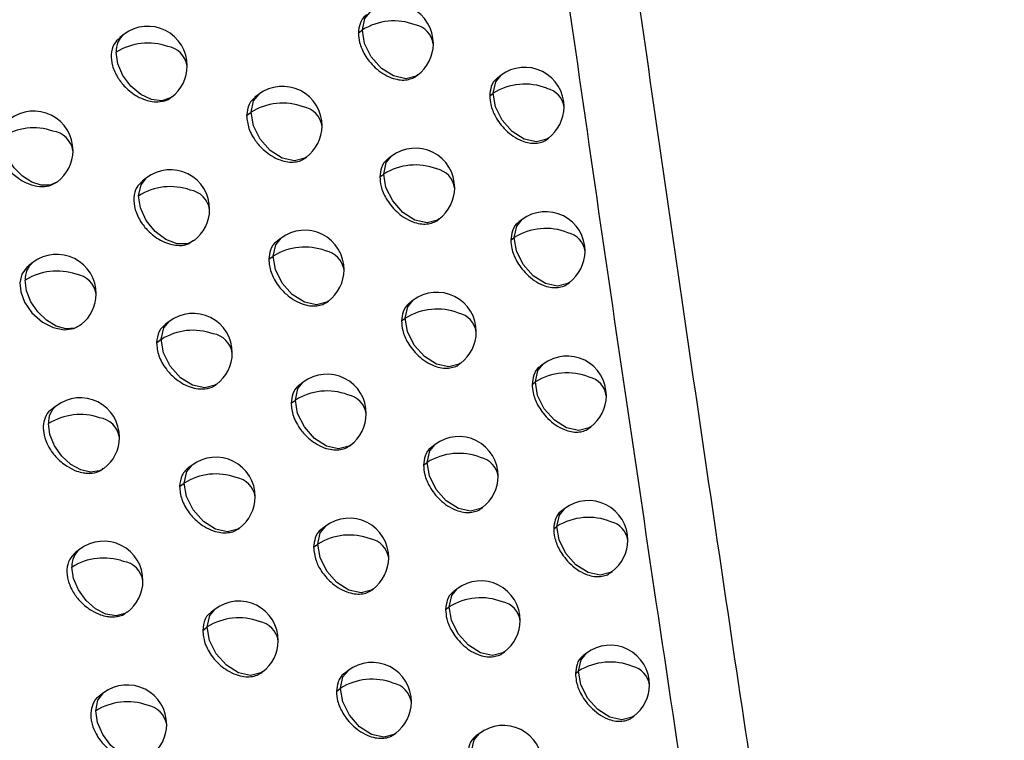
# Model space of a CAD drawing. Header units: millimetres. Extents: x 12 to 1209, y -252 to 1182.
# Tile 37 of 162: x 923 to 936, y 18 to 27. Entities that reach past the tile are written whole.
import ezdxf

# ---------------------------------------------------------------- set-up
doc = ezdxf.new("R2010")
doc.units = ezdxf.units.MM

msp = doc.modelspace()

# ---------------------------------------------------------------- linework, layer by layer
at = {"color": 7, "linetype": 'Continuous', "lineweight": 25}
for p, q in [((927.682, 26.899), (927.733, 26.937)), ((924.706, 26.883), (924.65, 26.84)), ((928.421, 26.355), (928.436, 26.366)), ((929.495, 26.362), (929.455, 26.331)), ((926.42, 26.12), (926.369, 26.082)), ((929.351, 26.102), (929.394, 26.134)), ((926.263, 25.85), (926.32, 25.893)), ((930.077, 25.548), (930.097, 25.564)), ((927.012, 25.314), (927.023, 25.322)), ((928.105, 25.335), (928.061, 25.302)), ((924.992, 25.061), (924.937, 25.019)), ((927.955, 25.071), (928.005, 25.108)), ((928.692, 24.525), (928.708, 24.537)), ((929.762, 24.529), (929.723, 24.5)), ((926.7, 24.293), (926.651, 24.257)), ((929.619, 24.27), (929.661, 24.302)), ((925.588, 24.258), (925.594, 24.263)), ((926.544, 24.025), (926.599, 24.066)), ((923.549, 23.987), (923.49, 23.942)), ((930.344, 23.715), (930.364, 23.731)), ((927.291, 23.487), (927.302, 23.495)), ((928.38, 23.505), (928.336, 23.472)), ((928.231, 23.242), (928.279, 23.278)), ((924.169, 23.203), (924.152, 23.189)), ((925.28, 23.237), (925.226, 23.196)), ((925.118, 22.964), (925.179, 23.01)), ((928.966, 22.694), (928.982, 22.707)), ((930.032, 22.695), (929.993, 22.666)), ((925.875, 22.434), (925.882, 22.439)), ((926.982, 22.465), (926.934, 22.429)), ((929.89, 22.437), (929.931, 22.468)), ((923.846, 22.166), (923.788, 22.123)), ((926.828, 22.198), (926.882, 22.238)), ((930.613, 21.881), (930.634, 21.897)), ((927.572, 21.658), (927.585, 21.667)), ((928.657, 21.673), (928.614, 21.641)), ((925.57, 21.411), (925.517, 21.372)), ((928.51, 21.411), (928.557, 21.446)), ((925.41, 21.139), (925.47, 21.184)), ((929.242, 20.862), (929.26, 20.875)), ((930.305, 20.86), (930.267, 20.832)), ((926.164, 20.607), (926.173, 20.613)), ((927.267, 20.636), (927.22, 20.601)), ((930.164, 20.603), (930.204, 20.633)), ((930.204, 20.633), (930.204, 20.633)), ((927.114, 20.369), (927.167, 20.409)), ((924.145, 20.344), (924.087, 20.301)), ((930.884, 20.045), (930.907, 20.062)), ((927.856, 19.828), (927.87, 19.838)), ((928.937, 19.84), (928.895, 19.808)), ((925.863, 19.584), (925.811, 19.545)), ((928.791, 19.578), (928.837, 19.613)), ((925.705, 19.313), (925.763, 19.357)), ((929.521, 19.028), (929.54, 19.042)), ((930.58, 19.024), (930.543, 18.996)), ((926.456, 18.779), (926.466, 18.786)), ((927.555, 18.805), (927.509, 18.77)), ((930.441, 18.767), (930.48, 18.796)), ((930.48, 18.796), (930.48, 18.796)), ((924.446, 18.519), (924.39, 18.478)), ((927.403, 18.539), (927.454, 18.578)), ((931.159, 18.208), (931.183, 18.225)), ((928.143, 17.996), (928.157, 18.007)), ((929.22, 18.005), (929.179, 17.974))]:
    msp.add_line(p, q, dxfattribs=at)
at = {"color": 7, "linetype": 'Continuous', "lineweight": 25, "flags": 128}
for points in [[(927.733, 26.937), (927.765, 27.082), (927.833, 27.164)], [(928.436, 26.366), (928.415, 26.352), (928.284, 26.318), (928.13, 26.353), (927.976, 26.45), (927.847, 26.595), (927.762, 26.766), (927.733, 26.936)], [(925.309, 26.085), (925.295, 26.075), (925.185, 26.038), (925.055, 26.053), (924.919, 26.116), (924.793, 26.222), (924.692, 26.358), (924.627, 26.508), (924.606, 26.655)], [(929.394, 26.134), (929.427, 26.279), (929.495, 26.362)], [(926.32, 25.893), (926.352, 26.037), (926.42, 26.12)], [(929.394, 26.134), (929.394, 26.134), (929.394, 26.134), (929.394, 26.134), (929.394, 26.134), (929.394, 26.134), (929.394, 26.134), (929.394, 26.134), (929.394, 26.134)], [(930.097, 25.564), (930.076, 25.55), (929.945, 25.516), (929.791, 25.55), (929.638, 25.647), (929.508, 25.792), (929.423, 25.963), (929.394, 26.134)], [(927.023, 25.322), (927.002, 25.308), (926.87, 25.274), (926.716, 25.308), (926.563, 25.405), (926.434, 25.55), (926.348, 25.721), (926.32, 25.892)], [(923.859, 25.01), (923.766, 24.967), (923.654, 24.965), (923.533, 25.004), (923.414, 25.079), (923.308, 25.185), (923.225, 25.312), (923.172, 25.447), (923.155, 25.579)], [(928.005, 25.108), (928.037, 25.253), (928.105, 25.335)], [(924.891, 24.833), (924.921, 24.971), (924.992, 25.061)], [(928.708, 24.537), (928.687, 24.523), (928.555, 24.49), (928.401, 24.524), (928.248, 24.621), (928.119, 24.766), (928.033, 24.937), (928.005, 25.108)], [(925.594, 24.263), (925.512, 24.223), (925.379, 24.221), (925.236, 24.275), (925.099, 24.379), (924.988, 24.519), (924.915, 24.677), (924.891, 24.833)], [(929.661, 24.302), (929.694, 24.447), (929.762, 24.529)], [(926.599, 24.066), (926.632, 24.211), (926.7, 24.293)], [(929.661, 24.302), (929.661, 24.302), (929.661, 24.302), (929.661, 24.302), (929.661, 24.302), (929.661, 24.302), (929.661, 24.302), (929.661, 24.302), (929.661, 24.302)], [(930.364, 23.731), (930.344, 23.717), (930.212, 23.684), (930.058, 23.718), (929.905, 23.815), (929.776, 23.96), (929.69, 24.131), (929.661, 24.302)], [(927.302, 23.495), (927.282, 23.481), (927.15, 23.448), (926.996, 23.482), (926.843, 23.579), (926.714, 23.724), (926.628, 23.895), (926.599, 24.066)], [(923.492, 23.939), (923.473, 23.928), (923.407, 23.838), (923.382, 23.728), (923.392, 23.612), (923.441, 23.481), (923.534, 23.346), (923.669, 23.227), (923.805, 23.159), (923.943, 23.131), (924.066, 23.145), (924.169, 23.203), (924.169, 23.203)], [(924.152, 23.189), (924.078, 23.152), (923.965, 23.144), (923.841, 23.178), (923.719, 23.252), (923.609, 23.358), (923.522, 23.486), (923.467, 23.625), (923.449, 23.76)], [(928.279, 23.278), (928.312, 23.422), (928.38, 23.505)], [(928.982, 22.707), (928.961, 22.693), (928.83, 22.659), (928.676, 22.694), (928.523, 22.791), (928.393, 22.936), (928.308, 23.107), (928.279, 23.277)], [(925.179, 23.01), (925.212, 23.154), (925.28, 23.237)], [(925.882, 22.439), (925.861, 22.425), (925.73, 22.391), (925.576, 22.425), (925.423, 22.522), (925.293, 22.667), (925.208, 22.838), (925.179, 23.009)], [(929.931, 22.468), (929.964, 22.613), (930.032, 22.695)], [(926.882, 22.238), (926.914, 22.383), (926.982, 22.465)], [(929.931, 22.468), (929.931, 22.468), (929.931, 22.468), (929.931, 22.468), (929.931, 22.468), (929.931, 22.468), (929.931, 22.468), (929.931, 22.468), (929.931, 22.468)], [(930.634, 21.897), (930.613, 21.883), (930.482, 21.85), (930.328, 21.884), (930.175, 21.981), (930.045, 22.126), (929.96, 22.297), (929.931, 22.468)], [(927.585, 21.667), (927.564, 21.653), (927.432, 21.62), (927.278, 21.654), (927.125, 21.751), (926.996, 21.896), (926.91, 22.067), (926.882, 22.238)], [(924.448, 21.368), (924.394, 21.338), (924.281, 21.321), (924.155, 21.35), (924.028, 21.421), (923.913, 21.527), (923.822, 21.658), (923.764, 21.8), (923.745, 21.939)], [(928.557, 21.446), (928.589, 21.591), (928.657, 21.673)], [(925.47, 21.184), (925.502, 21.329), (925.57, 21.411)], [(929.26, 20.875), (929.239, 20.861), (929.107, 20.827), (928.953, 20.862), (928.8, 20.959), (928.671, 21.104), (928.585, 21.275), (928.557, 21.446)], [(926.173, 20.613), (926.152, 20.599), (926.02, 20.566), (925.866, 20.6), (925.713, 20.697), (925.584, 20.842), (925.498, 21.013), (925.47, 21.184)], [(930.204, 20.633), (930.237, 20.778), (930.305, 20.86)], [(927.167, 20.409), (927.199, 20.553), (927.267, 20.636)], [(930.907, 20.062), (930.886, 20.048), (930.755, 20.014), (930.601, 20.049), (930.447, 20.146), (930.318, 20.291), (930.233, 20.462), (930.204, 20.633)], [(927.87, 19.838), (927.849, 19.824), (927.717, 19.79), (927.563, 19.824), (927.41, 19.922), (927.281, 20.067), (927.195, 20.237), (927.167, 20.408)], [(924.747, 19.546), (924.715, 19.526), (924.604, 19.498), (924.475, 19.519), (924.343, 19.586), (924.223, 19.693), (924.126, 19.826), (924.064, 19.973), (924.044, 20.116)], [(928.837, 19.613), (928.869, 19.757), (928.937, 19.84)], [(925.763, 19.357), (925.795, 19.502), (925.863, 19.584)], [(929.54, 19.042), (929.519, 19.028), (929.387, 18.994), (929.233, 19.028), (929.08, 19.126), (928.951, 19.271), (928.865, 19.442), (928.837, 19.612)], [(926.466, 18.786), (926.445, 18.772), (926.313, 18.739), (926.159, 18.773), (926.006, 18.87), (925.877, 19.015), (925.791, 19.186), (925.763, 19.357)], [(930.48, 18.796), (930.512, 18.941), (930.58, 19.024)], [(927.454, 18.578), (927.487, 18.722), (927.555, 18.805)], [(931.183, 18.225), (931.162, 18.211), (931.03, 18.178), (930.876, 18.212), (930.723, 18.309), (930.594, 18.454), (930.508, 18.625), (930.48, 18.796)], [(924.345, 18.292), (924.372, 18.425), (924.446, 18.519)], [(928.157, 18.007), (928.136, 17.993), (928.005, 17.959), (927.851, 17.993), (927.698, 18.09), (927.568, 18.235), (927.483, 18.406), (927.454, 18.577)], [(925.048, 17.721), (925.044, 17.719), (924.936, 17.676), (924.804, 17.686), (924.666, 17.748), (924.538, 17.853), (924.434, 17.99), (924.367, 18.142), (924.345, 18.292)], [(929.119, 17.778), (929.152, 17.923), (929.22, 18.005)]]:
    msp.add_lwpolyline(points, dxfattribs=at)
at = {"color": 7, "linetype": 'Continuous', "lineweight": 25}
for centre, radius, start, end in [((928.135, 26.765), 0.5, 359.5093, 127.0492), ((928.135, 26.291), 0.761, 69.2557, 121.9622), ((925.008, 26.484), 0.5, 359.5715, 127.0492), ((928.154, 26.931), 0.421, 179.2705, 179.3192), ((928.347, 26.717), 0.291, 8.614, 78.4528), ((924.873, 26.673), 0.268, 128.4814, 183.9053), ((925.009, 26.012), 0.759, 70.7077, 122.06), ((925.215, 26.436), 0.296, 8.625, 81.4145), ((928.135, 26.765), 0.5, 307.0492, 359.5093), ((925.008, 26.484), 0.5, 307.0492, 359.5715), ((929.796, 25.963), 0.5, 359.4938, 127.0492), ((926.721, 25.721), 0.5, 359.5301, 127.0492), ((929.797, 25.489), 0.761, 68.445, 121.9476), ((930.014, 25.918), 0.285, 8.0996, 77.2674), ((923.557, 25.407), 0.5, 359.6103, 127.0492), ((926.722, 25.248), 0.76, 69.9113, 121.9915), ((926.929, 25.67), 0.296, 9.0344, 79.3888), ((929.796, 25.963), 0.5, 307.0492, 359.4938), ((926.741, 25.887), 0.421, 179.2705, 179.3328), ((923.558, 24.937), 0.757, 71.3267, 122.1303), ((923.759, 25.356), 0.301, 9.107, 82.1677), ((926.721, 25.721), 0.5, 307.0492, 359.5301), ((923.557, 25.407), 0.5, 307.2058, 359.6103), ((928.406, 24.936), 0.5, 359.5021, 127.0492), ((925.293, 24.662), 0.5, 359.5597, 127.0492), ((928.407, 24.462), 0.761, 69.1147, 121.9521), ((928.619, 24.889), 0.29, 8.5244, 78.2515), ((928.426, 25.103), 0.421, 179.2705, 179.3165), ((925.294, 24.189), 0.759, 70.5433, 122.0398), ((925.496, 24.608), 0.301, 9.4531, 80.2575), ((928.406, 24.936), 0.5, 307.0492, 359.5021), ((925.293, 24.662), 0.5, 307.0492, 359.5597), ((930.063, 24.13), 0.5, 359.4891, 127.0492), ((927.001, 23.894), 0.5, 359.5209, 127.0492), ((930.064, 23.656), 0.761, 68.3174, 121.9424), ((930.282, 24.086), 0.284, 8.0195, 77.0802), ((927.002, 23.421), 0.76, 69.7599, 121.9771), ((923.851, 23.588), 0.5, 359.5966, 127.0492), ((927.021, 24.061), 0.421, 179.2705, 179.3302), ((927.21, 23.844), 0.295, 8.9378, 79.1772), ((930.063, 24.13), 0.5, 307.0492, 359.4891), ((923.719, 23.777), 0.27, 128.7837, 183.611), ((923.852, 23.118), 0.758, 71.1525, 122.1052), ((924.055, 23.538), 0.3, 8.9721, 81.9594), ((927.001, 23.894), 0.5, 307.0492, 359.5209), ((923.851, 23.588), 0.5, 309.1645, 359.5966), ((928.681, 23.106), 0.5, 359.4954, 127.0492), ((925.581, 22.838), 0.5, 359.5484, 127.0492), ((928.682, 22.632), 0.761, 68.9763, 121.943), ((928.7, 23.272), 0.421, 179.2705, 179.3137), ((928.895, 23.059), 0.289, 8.4366, 78.053), ((925.582, 22.365), 0.759, 70.3819, 122.0208), ((925.785, 22.785), 0.3, 9.3377, 80.0489), ((928.681, 23.106), 0.5, 307.0492, 359.4954), ((925.6, 23.004), 0.421, 179.2706, 179.3418), ((925.581, 22.838), 0.5, 307.0492, 359.5484), ((930.333, 22.296), 0.5, 359.4849, 127.0492), ((927.283, 22.066), 0.5, 359.5121, 127.0492), ((930.334, 21.822), 0.761, 68.192, 121.9379), ((930.552, 22.253), 0.283, 7.941, 76.8956), ((927.284, 21.593), 0.76, 69.6114, 121.9637), ((927.493, 22.017), 0.294, 8.8429, 78.9685), ((930.333, 22.296), 0.5, 307.0492, 359.4849), ((924.014, 21.956), 0.27, 128.6908, 183.7019), ((924.147, 21.767), 0.5, 359.5833, 127.0492), ((927.303, 22.233), 0.421, 179.2705, 179.3276), ((924.148, 21.296), 0.758, 70.9816, 122.0813), ((927.283, 22.066), 0.5, 307.0492, 359.5121), ((924.352, 21.718), 0.298, 8.8398, 81.7535), ((928.958, 21.274), 0.5, 359.4891, 127.0492), ((924.147, 21.767), 0.5, 307.0492, 359.5833), ((928.959, 20.8), 0.761, 68.8405, 121.9347), ((925.871, 21.012), 0.5, 359.5376, 127.0492), ((928.978, 21.441), 0.421, 179.2705, 179.311), ((929.173, 21.228), 0.288, 8.3506, 77.8573), ((925.872, 20.539), 0.76, 70.2235, 122.0029), ((928.958, 21.274), 0.5, 307.0492, 359.4891), ((925.891, 21.179), 0.421, 179.2705, 179.3395), ((926.077, 20.96), 0.299, 9.2365, 79.831), ((925.871, 21.012), 0.5, 307.0492, 359.5376), ((930.606, 20.461), 0.5, 359.481, 127.0492), ((927.568, 20.237), 0.5, 359.5037, 127.0492), ((930.607, 19.987), 0.761, 68.069, 121.9342), ((930.826, 20.418), 0.283, 7.8641, 76.7136), ((927.569, 19.763), 0.761, 69.4655, 121.9514), ((924.446, 19.945), 0.5, 359.5705, 127.0492), ((927.588, 20.403), 0.421, 179.2705, 179.3249), ((927.779, 20.188), 0.293, 8.7499, 78.7628), ((930.606, 20.461), 0.5, 307.0492, 359.481), ((924.312, 20.134), 0.269, 128.5793, 183.8111), ((924.447, 19.473), 0.759, 70.8139, 122.0588), ((924.652, 19.896), 0.297, 8.7102, 81.55), ((927.568, 20.237), 0.5, 307.0492, 359.5037), ((924.446, 19.945), 0.5, 307.0492, 359.5705), ((929.238, 19.441), 0.5, 359.4832, 127.0492), ((926.164, 19.185), 0.5, 359.5272, 127.0492), ((929.239, 18.966), 0.761, 68.7072, 121.9273), ((929.454, 19.395), 0.287, 8.2662, 77.6643), ((929.258, 19.607), 0.421, 179.2705, 179.3082), ((926.165, 18.712), 0.76, 70.0681, 121.9862), ((926.371, 19.134), 0.297, 9.1371, 79.6161), ((929.238, 19.441), 0.5, 307.0492, 359.4832), ((926.184, 19.352), 0.421, 179.2705, 179.3371), ((926.164, 19.185), 0.5, 307.0492, 359.5272), ((930.881, 18.624), 0.5, 359.4775, 127.0492), ((927.856, 18.406), 0.5, 359.4958, 127.0492), ((930.882, 18.15), 0.761, 67.9482, 121.9312), ((931.102, 18.582), 0.282, 7.7888, 76.5343), ((927.857, 17.932), 0.761, 69.3224, 121.94), ((928.067, 18.357), 0.292, 8.6587, 78.5598), ((924.747, 18.12), 0.5, 359.5582, 127.0492), ((927.875, 18.572), 0.421, 179.2705, 179.3222), ((930.881, 18.624), 0.5, 307.0492, 359.4775), ((924.748, 17.648), 0.759, 70.6493, 122.0375), ((927.856, 18.406), 0.5, 307.0492, 359.4958), ((924.949, 18.066), 0.302, 9.543, 80.3889), ((924.747, 18.12), 0.5, 307.0492, 359.5582), ((929.521, 17.606), 0.5, 359.4778, 127.0492)]:
    msp.add_arc(centre, radius, start, end, dxfattribs=at)
for points, knots in [([(939.294, -22.385), (939.129, -21.469), (938.8, -19.644), (938.315, -16.92), (937.84, -14.219), (937.374, -11.541), (936.918, -8.887), (936.472, -6.256), (936.035, -3.647), (935.606, -1.062), (935.187, 1.5), (934.776, 4.039), (934.374, 6.555), (933.981, 9.049), (933.596, 11.519), (933.219, 13.966), (932.851, 16.391), (932.49, 18.793), (932.137, 21.172), (931.792, 23.528), (931.454, 25.861), (931.124, 28.172), (930.801, 30.46), (930.486, 32.726), (930.177, 34.969), (929.875, 37.189), (929.58, 39.387), (929.292, 41.562), (929.011, 43.715), (928.735, 45.846), (928.556, 47.258), (928.466, 47.961)], [0, 0, 0, 0, 0.038566, 0.07684, 0.114823, 0.152513, 0.189913, 0.22702, 0.263836, 0.30036, 0.336593, 0.372534, 0.408183, 0.44354, 0.478606, 0.513381, 0.547863, 0.582054, 0.615954, 0.649562, 0.682878, 0.715902, 0.748635, 0.781076, 0.813226, 0.845084, 0.87665, 0.907925, 0.938908, 0.9696, 1, 1, 1, 1]), ([(928.463, 41.021), (928.931, 37.548), (929.886, 30.457), (931.47, 19.537), (933.146, 8.573), (934.927, -2.44), (936.8, -13.497), (938.164, -21.058), (938.861, -24.916)], [0, 0, 0, 0, 0.159933, 0.326584, 0.499955, 0.659741, 0.826423, 1, 1, 1, 1]), ([(927.789, 27.128), (927.785, 27.126), (927.745, 27.102), (927.697, 27.027), (927.687, 26.939), (927.682, 26.899)], [0, 0, 0, 0, 0.055649, 0.568069, 1, 1, 1, 1]), ([(927.682, 26.899), (927.685, 26.859), (927.692, 26.769), (927.748, 26.643), (927.821, 26.536), (927.898, 26.454), (927.993, 26.381), (928.096, 26.329), (928.195, 26.303), (928.284, 26.299), (928.357, 26.319), (928.406, 26.336), (928.421, 26.355), (928.421, 26.355)], [0, 0, 0, 0, 0.115725, 0.2615115, 0.3460725, 0.4382152, 0.537934, 0.6452225, 0.7391662, 0.8293643, 0.9158192, 0.998534, 1, 1, 1, 1]), ([(924.652, 26.838), (924.623, 26.812), (924.565, 26.758), (924.535, 26.63), (924.551, 26.482), (924.617, 26.335), (924.726, 26.197), (924.852, 26.101), (924.971, 26.048), (925.071, 26.024), (925.181, 26.024), (925.267, 26.044), (925.299, 26.08), (925.302, 26.083)], [0, 0, 0, 0, 0.1024871, 0.2099482, 0.3174243, 0.4303489, 0.5278841, 0.6507166, 0.7280454, 0.7906965, 0.871688, 0.9866669, 1, 1, 1, 1]), ([(929.456, 26.33), (929.451, 26.327), (929.412, 26.303), (929.365, 26.229), (929.356, 26.142), (929.351, 26.102)], [0, 0, 0, 0, 0.061205, 0.572163, 1, 1, 1, 1]), ([(926.371, 26.08), (926.359, 26.071), (926.328, 26.048), (926.28, 25.976), (926.27, 25.9), (926.263, 25.85)], [0, 0, 0, 0, 0.1813642, 0.4629837, 1, 1, 1, 1]), ([(929.351, 26.102), (929.354, 26.065), (929.36, 25.979), (929.41, 25.856), (929.48, 25.747), (929.557, 25.66), (929.652, 25.582), (929.755, 25.528), (929.852, 25.5), (929.937, 25.495), (930.009, 25.511), (930.059, 25.528), (930.074, 25.548), (930.076, 25.55)], [0, 0, 0, 0, 0.10791, 0.251141, 0.336376, 0.430499, 0.533497, 0.645361, 0.735893, 0.823662, 0.908671, 0.990921, 1, 1, 1, 1]), ([(926.263, 25.85), (926.268, 25.796), (926.277, 25.713), (926.329, 25.599), (926.392, 25.501), (926.476, 25.411), (926.58, 25.334), (926.682, 25.285), (926.785, 25.259), (926.874, 25.258), (926.952, 25.275), (926.992, 25.301), (927.012, 25.314)], [0, 0, 0, 0, 0.154722, 0.236982, 0.322301, 0.444974, 0.53542, 0.645101, 0.740496, 0.831723, 0.918786, 1, 1, 1, 1]), ([(923.197, 25.757), (923.189, 25.753), (923.149, 25.731), (923.107, 25.658), (923.079, 25.546), (923.093, 25.415), (923.147, 25.282), (923.238, 25.156), (923.357, 25.051), (923.495, 24.977), (923.631, 24.945), (923.76, 24.952), (923.826, 24.99), (923.859, 25.01)], [0, 0, 0, 0, 0.022737, 0.118921, 0.210189, 0.306939, 0.407613, 0.498382, 0.604997, 0.703714, 0.80247, 0.899464, 1, 1, 1, 1]), ([(928.062, 25.3), (928.058, 25.298), (928.017, 25.274), (927.97, 25.199), (927.96, 25.111), (927.955, 25.071)], [0, 0, 0, 0, 0.0563231, 0.5685605, 1, 1, 1, 1]), ([(927.955, 25.071), (927.958, 25.031), (927.965, 24.942), (928.02, 24.816), (928.094, 24.709), (928.17, 24.626), (928.265, 24.552), (928.368, 24.5), (928.466, 24.474), (928.554, 24.47), (928.628, 24.49), (928.677, 24.506), (928.691, 24.525), (928.692, 24.526)], [0, 0, 0, 0, 0.115138, 0.260736, 0.34535, 0.437644, 0.537611, 0.645244, 0.738893, 0.828881, 0.915213, 0.99789, 1, 1, 1, 1]), ([(924.94, 25.015), (924.913, 24.991), (924.853, 24.94), (924.821, 24.809), (924.84, 24.653), (924.912, 24.499), (925.009, 24.384), (925.103, 24.306), (925.194, 24.252), (925.289, 24.215), (925.392, 24.198), (925.5, 24.204), (925.557, 24.244), (925.585, 24.264)], [0, 0, 0, 0, 0.096612, 0.209776, 0.32291, 0.44249, 0.542423, 0.604977, 0.67581, 0.75053, 0.814379, 0.909141, 1, 1, 1, 1]), ([(929.724, 24.498), (929.719, 24.495), (929.68, 24.471), (929.634, 24.397), (929.624, 24.31), (929.619, 24.27)], [0, 0, 0, 0, 0.0622401, 0.5729303, 1, 1, 1, 1]), ([(929.619, 24.27), (929.622, 24.234), (929.628, 24.149), (929.677, 24.026), (929.747, 23.917), (929.823, 23.83), (929.919, 23.75), (930.021, 23.696), (930.118, 23.668), (930.202, 23.662), (930.274, 23.678), (930.324, 23.694), (930.34, 23.715), (930.342, 23.717)], [0, 0, 0, 0, 0.106032, 0.248646, 0.334041, 0.428637, 0.532421, 0.645382, 0.735187, 0.822438, 0.907138, 0.989287, 1, 1, 1, 1]), ([(926.652, 24.255), (926.648, 24.253), (926.607, 24.229), (926.559, 24.153), (926.549, 24.065), (926.544, 24.025)], [0, 0, 0, 0, 0.052814, 0.566002, 1, 1, 1, 1]), ([(926.544, 24.025), (926.55, 23.971), (926.558, 23.888), (926.61, 23.773), (926.672, 23.675), (926.756, 23.586), (926.86, 23.508), (926.962, 23.458), (927.064, 23.433), (927.153, 23.431), (927.23, 23.448), (927.271, 23.474), (927.291, 23.487)], [0, 0, 0, 0, 0.1546999, 0.2369708, 0.3223113, 0.4444829, 0.5350586, 0.6451219, 0.7403512, 0.8314622, 0.9184588, 1, 1, 1, 1]), ([(928.337, 23.471), (928.333, 23.468), (928.293, 23.444), (928.246, 23.369), (928.236, 23.282), (928.231, 23.242)], [0, 0, 0, 0, 0.057033, 0.56908, 1, 1, 1, 1]), ([(925.227, 23.194), (925.215, 23.185), (925.184, 23.162), (925.135, 23.09), (925.125, 23.014), (925.118, 22.964)], [0, 0, 0, 0, 0.1808711, 0.4625746, 1, 1, 1, 1]), ([(928.231, 23.242), (928.234, 23.202), (928.241, 23.113), (928.295, 22.987), (928.368, 22.88), (928.445, 22.796), (928.54, 22.722), (928.642, 22.67), (928.74, 22.644), (928.828, 22.639), (928.901, 22.659), (928.95, 22.675), (928.965, 22.694), (928.965, 22.695)], [0, 0, 0, 0, 0.114459, 0.259838, 0.344512, 0.436979, 0.537233, 0.645266, 0.738582, 0.828336, 0.914528, 0.997162, 1, 1, 1, 1]), ([(925.118, 22.964), (925.124, 22.91), (925.132, 22.827), (925.185, 22.713), (925.249, 22.615), (925.335, 22.526), (925.44, 22.45), (925.542, 22.402), (925.643, 22.378), (925.749, 22.377), (925.829, 22.397), (925.867, 22.43), (925.874, 22.436)], [0, 0, 0, 0, 0.154919, 0.23716, 0.322388, 0.447345, 0.537253, 0.645278, 0.74043, 0.826044, 0.968108, 1, 1, 1, 1]), ([(929.994, 22.665), (929.99, 22.662), (929.95, 22.638), (929.905, 22.564), (929.895, 22.477), (929.89, 22.437)], [0, 0, 0, 0, 0.0633904, 0.5737844, 1, 1, 1, 1]), ([(926.935, 22.428), (926.931, 22.426), (926.891, 22.401), (926.843, 22.326), (926.833, 22.238), (926.828, 22.198)], [0, 0, 0, 0, 0.053405, 0.566427, 1, 1, 1, 1]), ([(929.89, 22.437), (929.893, 22.402), (929.898, 22.318), (929.946, 22.196), (930.015, 22.086), (930.091, 21.998), (930.188, 21.918), (930.291, 21.862), (930.387, 21.834), (930.471, 21.828), (930.542, 21.843), (930.592, 21.859), (930.609, 21.88), (930.611, 21.883)], [0, 0, 0, 0, 0.103712, 0.245562, 0.331154, 0.426333, 0.531088, 0.645403, 0.734354, 0.820996, 0.905332, 0.987362, 1, 1, 1, 1]), ([(926.828, 22.198), (926.833, 22.144), (926.841, 22.061), (926.893, 21.946), (926.955, 21.848), (927.039, 21.759), (927.142, 21.681), (927.244, 21.63), (927.346, 21.605), (927.435, 21.603), (927.512, 21.62), (927.552, 21.645), (927.572, 21.658)], [0, 0, 0, 0, 0.154672, 0.236954, 0.322321, 0.443913, 0.534638, 0.645141, 0.740188, 0.831171, 0.918094, 1, 1, 1, 1]), ([(923.791, 22.119), (923.783, 22.115), (923.741, 22.093), (923.701, 22.019), (923.673, 21.91), (923.685, 21.786), (923.737, 21.65), (923.836, 21.509), (923.966, 21.399), (924.091, 21.337), (924.18, 21.314), (924.23, 21.309), (924.253, 21.309), (924.258, 21.309), (924.26, 21.309), (924.26, 21.309), (924.26, 21.309), (924.307, 21.309), (924.378, 21.318), (924.426, 21.358), (924.442, 21.371)], [0, 0, 0, 0, 0.0231512, 0.1219815, 0.2107575, 0.2995366, 0.3983732, 0.5073392, 0.6264796, 0.7174792, 0.782595, 0.8217206, 0.8315161, 0.8339693, 0.8345847, 0.8347396, 0.8347789, 0.8347926, 0.9444576, 1, 1, 1, 1]), ([(928.615, 21.64), (928.611, 21.637), (928.571, 21.613), (928.524, 21.538), (928.514, 21.451), (928.51, 21.411)], [0, 0, 0, 0, 0.057786, 0.569632, 1, 1, 1, 1]), ([(928.51, 21.411), (928.513, 21.372), (928.519, 21.283), (928.573, 21.157), (928.646, 21.05), (928.722, 20.966), (928.817, 20.891), (928.919, 20.838), (929.017, 20.812), (929.104, 20.807), (929.177, 20.826), (929.226, 20.842), (929.241, 20.862), (929.241, 20.862)], [0, 0, 0, 0, 0.113668, 0.25879, 0.343534, 0.436203, 0.53679, 0.645287, 0.738228, 0.827716, 0.91375, 0.996334, 1, 1, 1, 1]), ([(925.519, 21.37), (925.507, 21.361), (925.475, 21.337), (925.427, 21.266), (925.417, 21.19), (925.41, 21.139)], [0, 0, 0, 0, 0.181019, 0.462683, 1, 1, 1, 1]), ([(925.41, 21.139), (925.416, 21.086), (925.424, 21.003), (925.477, 20.889), (925.54, 20.79), (925.626, 20.701), (925.731, 20.625), (925.833, 20.576), (925.936, 20.551), (926.026, 20.551), (926.104, 20.568), (926.145, 20.595), (926.164, 20.607)], [0, 0, 0, 0, 0.154855, 0.237072, 0.322279, 0.446923, 0.536868, 0.645059, 0.74109, 0.832766, 0.920092, 1, 1, 1, 1]), ([(930.268, 20.83), (930.263, 20.828), (930.224, 20.803), (930.178, 20.729), (930.169, 20.642), (930.164, 20.603)], [0, 0, 0, 0, 0.0646878, 0.5747493, 1, 1, 1, 1]), ([(927.221, 20.599), (927.217, 20.597), (927.177, 20.573), (927.129, 20.498), (927.119, 20.409), (927.114, 20.369)], [0, 0, 0, 0, 0.054017, 0.566869, 1, 1, 1, 1]), ([(930.164, 20.603), (930.166, 20.568), (930.172, 20.486), (930.218, 20.366), (930.286, 20.255), (930.362, 20.166), (930.459, 20.083), (930.562, 20.027), (930.659, 19.999), (930.741, 19.992), (930.812, 20.007), (930.863, 20.023), (930.88, 20.044), (930.882, 20.047)], [0, 0, 0, 0, 0.100782, 0.241666, 0.327506, 0.423422, 0.5294, 0.645424, 0.733359, 0.819277, 0.903179, 0.985067, 1, 1, 1, 1]), ([(924.088, 20.3), (924.059, 20.272), (924.002, 20.217), (923.972, 20.089), (923.988, 19.945), (924.051, 19.801), (924.156, 19.666), (924.279, 19.568), (924.398, 19.512), (924.484, 19.49), (924.543, 19.485), (924.621, 19.487), (924.692, 19.5), (924.731, 19.538), (924.739, 19.547)], [0, 0, 0, 0, 0.10585, 0.210649, 0.315451, 0.425247, 0.521404, 0.639834, 0.721236, 0.784274, 0.828897, 0.855068, 0.967616, 1, 1, 1, 1]), ([(927.114, 20.369), (927.12, 20.314), (927.13, 20.213), (927.211, 20.057), (927.312, 19.939), (927.426, 19.852), (927.529, 19.801), (927.63, 19.775), (927.719, 19.773), (927.796, 19.789), (927.836, 19.815), (927.856, 19.828)], [0, 0, 0, 0, 0.158948, 0.286924, 0.439115, 0.535396, 0.644886, 0.739804, 0.830715, 0.917622, 1, 1, 1, 1]), ([(928.896, 19.807), (928.892, 19.804), (928.852, 19.78), (928.806, 19.706), (928.796, 19.618), (928.791, 19.578)], [0, 0, 0, 0, 0.0585879, 0.5702226, 1, 1, 1, 1]), ([(925.813, 19.543), (925.801, 19.534), (925.769, 19.511), (925.721, 19.44), (925.711, 19.364), (925.705, 19.313)], [0, 0, 0, 0, 0.18117, 0.462802, 1, 1, 1, 1]), ([(928.791, 19.578), (928.794, 19.54), (928.8, 19.451), (928.853, 19.326), (928.925, 19.218), (929.002, 19.134), (929.096, 19.058), (929.199, 19.005), (929.296, 18.978), (929.383, 18.974), (929.456, 18.992), (929.505, 19.008), (929.52, 19.028), (929.52, 19.029)], [0, 0, 0, 0, 0.11274, 0.25756, 0.342385, 0.43529, 0.536267, 0.645307, 0.737823, 0.827008, 0.912863, 0.995389, 1, 1, 1, 1]), ([(925.705, 19.313), (925.71, 19.26), (925.718, 19.177), (925.771, 19.062), (925.834, 18.964), (925.919, 18.875), (926.024, 18.798), (926.126, 18.749), (926.228, 18.724), (926.318, 18.723), (926.396, 18.741), (926.436, 18.767), (926.456, 18.779)], [0, 0, 0, 0, 0.154848, 0.237073, 0.322291, 0.446631, 0.536657, 0.645082, 0.740992, 0.832584, 0.919864, 1, 1, 1, 1]), ([(930.544, 18.994), (930.54, 18.991), (930.5, 18.967), (930.455, 18.893), (930.445, 18.806), (930.441, 18.767)], [0, 0, 0, 0, 0.066177, 0.575858, 1, 1, 1, 1]), ([(927.51, 18.769), (927.506, 18.767), (927.466, 18.742), (927.418, 18.667), (927.408, 18.579), (927.403, 18.539)], [0, 0, 0, 0, 0.054654, 0.567332, 1, 1, 1, 1]), ([(930.441, 18.767), (930.443, 18.734), (930.448, 18.653), (930.492, 18.534), (930.559, 18.424), (930.635, 18.332), (930.733, 18.248), (930.837, 18.191), (930.933, 18.162), (931.014, 18.155), (931.085, 18.169), (931.137, 18.185), (931.154, 18.207), (931.157, 18.21)], [0, 0, 0, 0, 0.0969804, 0.236611, 0.322771, 0.4196412, 0.5272051, 0.6454447, 0.7321536, 0.8171971, 0.9005759, 0.9822911, 1, 1, 1, 1]), ([(927.403, 18.539), (927.406, 18.499), (927.413, 18.408), (927.47, 18.282), (927.544, 18.175), (927.621, 18.093), (927.715, 18.021), (927.818, 17.969), (927.917, 17.943), (928.005, 17.941), (928.082, 17.958), (928.123, 17.983), (928.143, 17.996)], [0, 0, 0, 0, 0.117155, 0.263411, 0.34785, 0.439632, 0.538752, 0.645204, 0.739818, 0.830494, 0.917234, 1, 1, 1, 1]), ([(924.392, 18.475), (924.388, 18.473), (924.346, 18.454), (924.305, 18.379), (924.276, 18.266), (924.289, 18.135), (924.346, 17.99), (924.438, 17.867), (924.536, 17.78), (924.625, 17.721), (924.719, 17.681), (924.82, 17.659), (924.931, 17.663), (925.014, 17.683), (925.042, 17.717), (925.043, 17.718)], [0, 0, 0, 0, 0.013376, 0.118529, 0.210768, 0.303046, 0.408208, 0.526299, 0.590519, 0.658027, 0.734537, 0.797411, 0.881962, 0.998262, 1, 1, 1, 1]), ([(929.18, 17.973), (929.176, 17.97), (929.136, 17.946), (929.089, 17.872), (929.079, 17.784), (929.075, 17.744)], [0, 0, 0, 0, 0.0594494, 0.5708582, 1, 1, 1, 1])]:
    msp.add_open_spline(points, degree=3, knots=knots, dxfattribs=at)

doc.saveas('drawing.dxf')
